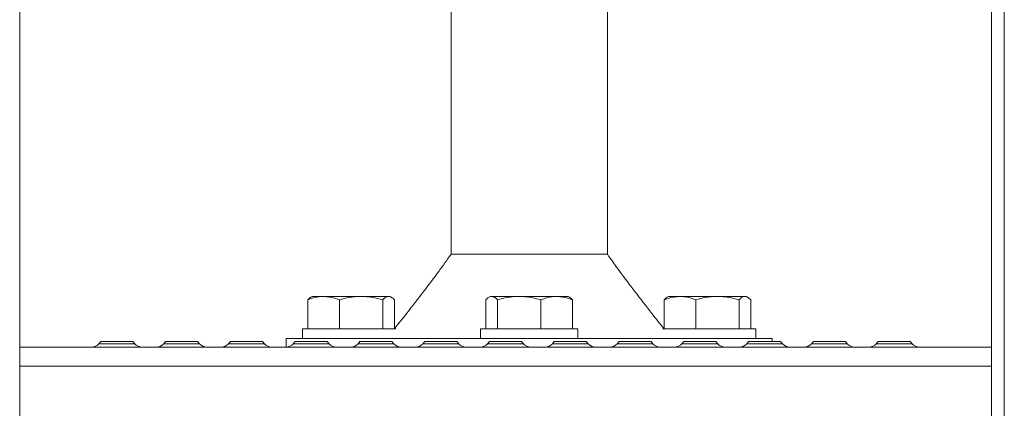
# Model space of a CAD drawing. Header units: millimetres. Extents: x 42 to 14105, y 484 to 9997.
# Tile 68 of 132: x 8859 to 9163, y 5977 to 6097. Entities that reach past the tile are written whole.
import ezdxf

# ---------------------------------------------------------------- set-up
doc = ezdxf.new("R2010")
doc.units = ezdxf.units.MM
doc.header["$LTSCALE"] = 25

msp = doc.modelspace()

# ---------------------------------------------------------------- linework, layer by layer
at = {"color": 8, "linetype": 'Continuous', "lineweight": 15}
for p, q in [((9162.956, 4965.688), (9162.956, 7820.951)), ((8883.422, 5996.76), (8894.489, 5996.76)), ((8903.422, 5996.76), (8914.489, 5996.76)), ((8923.422, 5996.76), (8934.489, 5996.76)), ((8943.422, 5996.76), (8954.489, 5996.76)), ((8963.422, 5996.76), (8974.489, 5996.76)), ((8983.422, 5996.76), (8994.489, 5996.76)), ((9003.422, 5996.76), (9014.489, 5996.76)), ((9023.422, 5996.76), (9034.489, 5996.76)), ((9043.422, 5996.76), (9054.489, 5996.76)), ((9063.422, 5996.76), (9074.489, 5996.76)), ((9083.422, 5996.76), (9094.489, 5996.76)), ((9103.422, 5996.76), (9114.489, 5996.76)), ((9123.422, 5996.76), (9134.489, 5996.76))]:
    msp.add_line(p, q, dxfattribs=at)
at = {"color": 7, "linetype": 'Continuous', "lineweight": 15}
for p, q in [((8858.956, 5992.165), (8858.956, 6264.688)), ((9158.956, 5992.165), (9158.956, 6264.688)), ((8992.124, 6204.338), (8992.124, 6024.338)), ((9040.424, 6024.338), (9040.424, 6122.338)), ((9040.424, 6024.338), (8992.124, 6024.338)), ((9040.424, 6024.338), (8992.124, 6024.338)), ((8947.89, 6001.34), (8947.89, 6010.268)), ((8949.274, 6011.34), (8948.84, 6011.09)), ((8949.274, 6011.34), (8952.789, 6011.34)), ((8952.789, 6011.34), (8964.38, 6011.34)), ((8957.688, 6001.34), (8957.688, 6010.268)), ((8964.38, 6011.34), (8972.865, 6011.34)), ((8971.072, 6001.34), (8971.072, 6010.268)), ((8972.865, 6011.34), (8973.274, 6011.34)), ((8973.708, 6011.09), (8973.274, 6011.34)), ((8974.658, 6001.34), (8974.658, 6010.268)), ((9002.89, 6001.34), (9002.89, 6010.268)), ((9004.274, 6011.34), (9003.837, 6011.088)), ((9004.274, 6011.34), (9004.683, 6011.34)), ((9004.683, 6011.34), (9013.168, 6011.34)), ((9006.476, 6001.34), (9006.476, 6010.268)), ((9013.168, 6011.34), (9024.759, 6011.34)), ((9019.86, 6001.34), (9019.86, 6010.268)), ((9024.759, 6011.34), (9028.274, 6011.34)), ((9028.711, 6011.088), (9028.274, 6011.34)), ((9029.658, 6001.34), (9029.658, 6010.268)), ((9057.89, 6001.34), (9057.89, 6010.268)), ((9059.274, 6011.34), (9058.84, 6011.09)), ((9059.274, 6011.34), (9062.789, 6011.34)), ((9062.789, 6011.34), (9074.38, 6011.34)), ((9067.688, 6001.34), (9067.688, 6010.268)), ((9074.38, 6011.34), (9082.865, 6011.34)), ((9081.072, 6001.34), (9081.072, 6010.268)), ((9082.865, 6011.34), (9083.274, 6011.34)), ((9083.708, 6011.09), (9083.274, 6011.34)), ((9084.658, 6001.34), (9084.658, 6010.268)), ((8946.274, 6001.338), (8946.274, 5998.338)), ((8975.08, 6001.338), (8946.274, 6001.338)), ((8947.89, 6001.34), (8957.688, 6001.34)), ((8953.274, 6001.34), (8953.274, 6001.338)), ((8957.688, 6001.34), (8971.072, 6001.34)), ((8969.274, 6001.338), (8969.274, 6001.34)), ((8971.072, 6001.34), (8974.658, 6001.34)), ((9001.274, 6001.338), (9001.274, 5998.338)), ((9011.527, 6001.338), (9001.274, 6001.338)), ((9002.89, 6001.34), (9006.476, 6001.34)), ((9006.476, 6001.34), (9019.86, 6001.34)), ((9008.274, 6001.34), (9008.274, 6001.338)), ((9031.274, 6001.338), (9011.527, 6001.338)), ((9019.86, 6001.34), (9029.658, 6001.34)), ((9024.274, 6001.338), (9024.274, 6001.34)), ((9031.274, 5998.338), (9031.274, 6001.338)), ((9085.503, 6001.338), (9057.468, 6001.338)), ((9057.89, 6001.34), (9067.688, 6001.34)), ((9063.274, 6001.34), (9063.274, 6001.338)), ((9067.688, 6001.34), (9081.072, 6001.34)), ((9079.274, 6001.338), (9079.274, 6001.34)), ((9081.072, 6001.34), (9084.658, 6001.34)), ((9086.274, 6001.338), (9085.503, 6001.338)), ((9086.274, 5998.338), (9086.274, 6001.338)), ((8941.274, 5998.338), (8941.274, 5995.692)), ((9091.274, 5998.338), (8941.274, 5998.338)), ((9091.274, 5997.474), (9091.274, 5998.338)), ((9158.956, 5995.688), (8858.956, 5995.688)), ((8884.021, 5997.474), (8883.422, 5996.76)), ((8884.021, 5997.474), (8893.89, 5997.474)), ((8894.489, 5996.76), (8893.89, 5997.474)), ((8904.021, 5997.474), (8903.422, 5996.76)), ((8904.021, 5997.474), (8913.89, 5997.474)), ((8914.489, 5996.76), (8913.89, 5997.474)), ((8924.021, 5997.474), (8923.422, 5996.76)), ((8924.021, 5997.474), (8933.89, 5997.474)), ((8934.489, 5996.76), (8933.89, 5997.474)), ((8944.021, 5997.474), (8943.422, 5996.76)), ((8944.021, 5997.474), (8953.89, 5997.474)), ((8954.489, 5996.76), (8953.89, 5997.474)), ((8964.021, 5997.474), (8963.422, 5996.76)), ((8964.021, 5997.474), (8973.89, 5997.474)), ((8974.489, 5996.76), (8973.89, 5997.474)), ((8984.021, 5997.474), (8983.422, 5996.76)), ((8984.021, 5997.474), (8993.89, 5997.474)), ((8994.489, 5996.76), (8993.89, 5997.474)), ((9004.021, 5997.474), (9003.422, 5996.76)), ((9004.021, 5997.474), (9013.89, 5997.474)), ((9014.489, 5996.76), (9013.89, 5997.474)), ((9024.021, 5997.474), (9023.422, 5996.76)), ((9024.021, 5997.474), (9033.89, 5997.474)), ((9034.489, 5996.76), (9033.89, 5997.474)), ((9044.021, 5997.474), (9043.422, 5996.76)), ((9044.021, 5997.474), (9053.89, 5997.474)), ((9054.489, 5996.76), (9053.89, 5997.474)), ((9064.021, 5997.474), (9063.422, 5996.76)), ((9064.021, 5997.474), (9073.89, 5997.474)), ((9074.489, 5996.76), (9073.89, 5997.474)), ((9084.021, 5997.474), (9083.422, 5996.76)), ((9084.021, 5997.474), (9093.89, 5997.474)), ((9094.489, 5996.76), (9093.89, 5997.474)), ((9104.021, 5997.474), (9103.422, 5996.76)), ((9104.021, 5997.474), (9113.89, 5997.474)), ((9114.489, 5996.76), (9113.89, 5997.474)), ((9124.021, 5997.474), (9123.422, 5996.76)), ((9124.021, 5997.474), (9133.89, 5997.474)), ((9134.489, 5996.76), (9133.89, 5997.474)), ((8858.956, 5989.788), (8858.956, 5992.165)), ((9158.956, 5989.788), (9158.956, 5992.165)), ((9158.956, 5989.788), (8858.956, 5989.788)), ((8858.956, 5964.688), (8858.956, 5989.788)), ((9158.956, 5964.688), (9158.956, 5989.788))]:
    msp.add_line(p, q, dxfattribs=at)
for centre, start, end in [((8881.124, 5998.688), 270, 320), ((8896.787, 5998.688), 220, 270), ((8901.124, 5998.688), 270, 320), ((8916.787, 5998.688), 220, 270), ((8921.124, 5998.688), 270, 320), ((8936.787, 5998.688), 220, 270), ((8941.124, 5998.688), 270, 320), ((8956.787, 5998.688), 220, 270), ((8961.124, 5998.688), 270, 320), ((8976.787, 5998.688), 220, 270), ((8981.124, 5998.688), 270, 320), ((8996.787, 5998.688), 220, 270), ((9001.124, 5998.688), 270, 320), ((9016.787, 5998.688), 220, 270), ((9021.124, 5998.688), 270, 320), ((9036.787, 5998.688), 220, 270), ((9041.124, 5998.688), 270, 320), ((9056.787, 5998.688), 220, 270), ((9061.124, 5998.688), 270, 320), ((9076.787, 5998.688), 220, 270), ((9081.124, 5998.688), 270, 320), ((9096.787, 5998.688), 220, 270), ((9101.124, 5998.688), 270, 320), ((9116.787, 5998.688), 220, 270), ((9121.124, 5998.688), 270, 320), ((9136.787, 5998.688), 220, 270)]:
    msp.add_arc(centre, 3, start, end, dxfattribs=at)
for points, knots in [([(8992.124, 6024.338), (8990.867, 6022.572), (8988.138, 6018.738), (8983.536, 6012.659), (8978.967, 6006.761), (8975.906, 6002.914), (8974.658, 6001.345)], [0, 0, 0, 0, 0.225335, 0.4892536, 0.7918078, 1, 1, 1, 1]), ([(9057.89, 6001.345), (9056.642, 6002.914), (9053.581, 6006.761), (9049.012, 6012.659), (9044.41, 6018.738), (9041.681, 6022.572), (9040.424, 6024.338)], [0, 0, 0, 0, 0.2081922, 0.5107464, 0.774665, 1, 1, 1, 1]), ([(8952.789, 6011.34), (8952.343, 6011.324), (8950.685, 6011.265), (8949.071, 6010.689), (8947.89, 6010.268)], [0, 0, 0, 0, 0.2686329, 1, 1, 1, 1]), ([(8947.89, 6010.268), (8948.18, 6010.602), (8948.496, 6010.967), (8948.823, 6011.064), (8948.85, 6011.072)], [0, 0, 0, 0, 0.91623602, 1, 1, 1, 1]), ([(8957.688, 6010.268), (8957.277, 6010.43), (8955.68, 6011.058), (8954.021, 6011.22), (8952.789, 6011.34)], [0, 0, 0, 0, 0.2575505, 1, 1, 1, 1]), ([(8964.38, 6011.34), (8964.221, 6011.339), (8963.02, 6011.329), (8960.755, 6011.095), (8958.716, 6010.546), (8957.688, 6010.268)], [0, 0, 0, 0, 0.0700986, 0.5307888, 1, 1, 1, 1]), ([(8971.072, 6010.268), (8969.985, 6010.568), (8967.792, 6011.173), (8965.524, 6011.284), (8964.38, 6011.34)], [0, 0, 0, 0, 0.495458, 1, 1, 1, 1]), ([(8972.865, 6011.34), (8972.823, 6011.339), (8972.501, 6011.329), (8971.894, 6011.095), (8971.348, 6010.546), (8971.072, 6010.268)], [0, 0, 0, 0, 0.0700986, 0.5307888, 1, 1, 1, 1]), ([(8974.658, 6010.268), (8974.367, 6010.568), (8973.779, 6011.173), (8973.172, 6011.284), (8972.865, 6011.34)], [0, 0, 0, 0, 0.495458, 1, 1, 1, 1]), ([(9004.683, 6011.34), (9004.64, 6011.339), (9004.319, 6011.329), (9003.712, 6011.095), (9003.165, 6010.546), (9002.89, 6010.268)], [0, 0, 0, 0, 0.0700986, 0.5307888, 1, 1, 1, 1]), ([(9006.476, 6010.268), (9006.185, 6010.568), (9005.597, 6011.173), (9004.99, 6011.284), (9004.683, 6011.34)], [0, 0, 0, 0, 0.49545796, 1, 1, 1, 1]), ([(9013.168, 6011.34), (9013.01, 6011.339), (9011.808, 6011.329), (9009.543, 6011.095), (9007.505, 6010.546), (9006.476, 6010.268)], [0, 0, 0, 0, 0.0700986, 0.5307888, 1, 1, 1, 1]), ([(9019.86, 6010.268), (9018.774, 6010.568), (9016.58, 6011.173), (9014.312, 6011.284), (9013.168, 6011.34)], [0, 0, 0, 0, 0.495458, 1, 1, 1, 1]), ([(9024.759, 6011.34), (9024.314, 6011.324), (9022.656, 6011.265), (9021.041, 6010.689), (9019.86, 6010.268)], [0, 0, 0, 0, 0.2686329, 1, 1, 1, 1]), ([(9029.658, 6010.268), (9029.247, 6010.43), (9027.65, 6011.058), (9025.991, 6011.22), (9024.759, 6011.34)], [0, 0, 0, 0, 0.25755049, 1, 1, 1, 1]), ([(9028.698, 6011.065), (9028.741, 6011.05), (9029.068, 6010.936), (9029.384, 6010.579), (9029.658, 6010.268)], [0, 0, 0, 0, 0.1319414, 1, 1, 1, 1]), ([(9062.789, 6011.34), (9061.557, 6011.22), (9059.898, 6011.058), (9058.301, 6010.43), (9057.89, 6010.268)], [0, 0, 0, 0, 0.7424495, 1, 1, 1, 1]), ([(9057.89, 6010.268), (9058.18, 6010.602), (9058.496, 6010.967), (9058.823, 6011.064), (9058.85, 6011.072)], [0, 0, 0, 0, 0.916236, 1, 1, 1, 1]), ([(9067.688, 6010.268), (9066.507, 6010.689), (9064.893, 6011.265), (9063.234, 6011.324), (9062.789, 6011.34)], [0, 0, 0, 0, 0.7313671, 1, 1, 1, 1]), ([(9074.38, 6011.34), (9074.221, 6011.339), (9073.02, 6011.329), (9070.755, 6011.095), (9068.716, 6010.546), (9067.688, 6010.268)], [0, 0, 0, 0, 0.07009856, 0.53078884, 1, 1, 1, 1]), ([(9081.072, 6010.268), (9079.985, 6010.568), (9077.792, 6011.173), (9075.524, 6011.284), (9074.38, 6011.34)], [0, 0, 0, 0, 0.495458, 1, 1, 1, 1]), ([(9082.865, 6011.34), (9082.823, 6011.339), (9082.501, 6011.329), (9081.894, 6011.095), (9081.348, 6010.546), (9081.072, 6010.268)], [0, 0, 0, 0, 0.0700986, 0.5307888, 1, 1, 1, 1]), ([(9084.658, 6010.268), (9084.367, 6010.568), (9083.779, 6011.173), (9083.172, 6011.284), (9082.865, 6011.34)], [0, 0, 0, 0, 0.495458, 1, 1, 1, 1])]:
    msp.add_open_spline(points, degree=3, knots=knots, dxfattribs=at)

doc.saveas('drawing.dxf')
